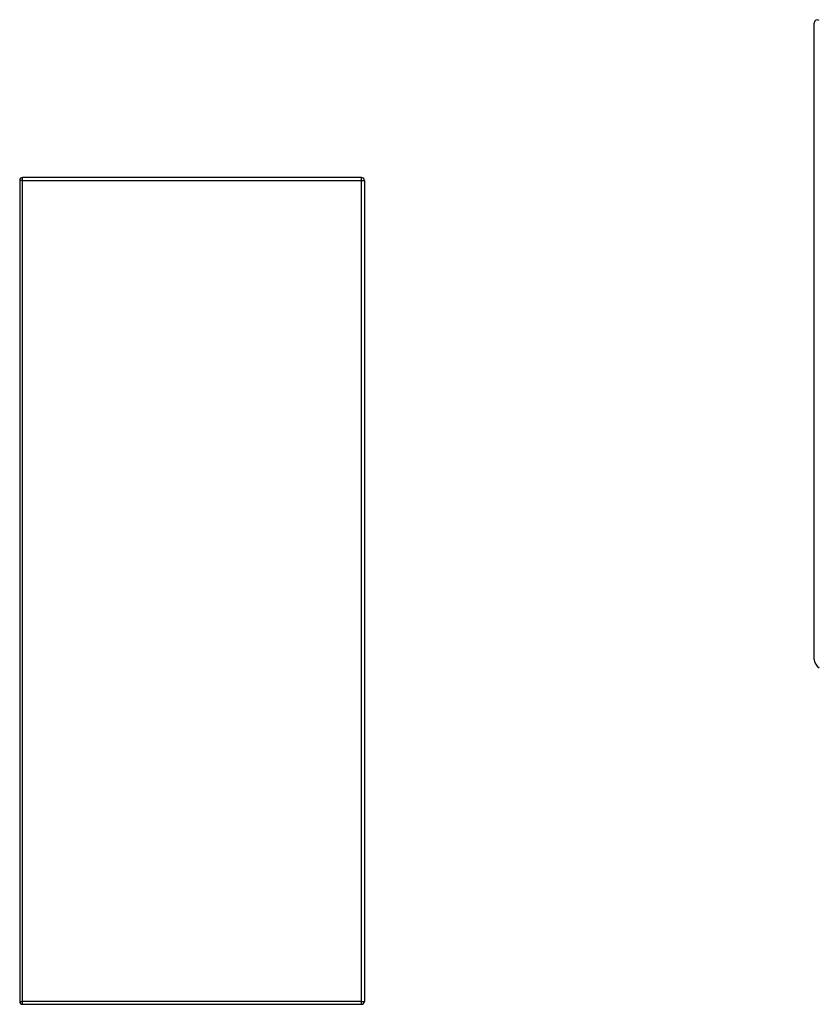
# Model space of a CAD drawing. Header units: inches. Extents: x 16 to 163, y 13 to 104.
# Tile 39 of 55: x 115 to 138, y 48 to 76. Entities that reach past the tile are written whole.
import ezdxf

# ---------------------------------------------------------------- set-up
doc = ezdxf.new("R2010")
doc.units = ezdxf.units.IN
doc.header["$MEASUREMENT"] = 0
doc.layers.add('Visible Edges(ANSI)', color=7, linetype='Continuous', lineweight=25)
doc.layers.add('Visible Tangent Edges(ANSI)', color=7, linetype='Continuous', lineweight=25)

msp = doc.modelspace()

# ---------------------------------------------------------------- linework, layer by layer
at = {"layer": 'Visible Edges(ANSI)'}
for p, q in [((138.341, 57.737), (138.341, 76.2)), ((115.288, 71.642), (115.288, 47.81)), ((125.204, 71.726), (115.372, 71.726)), ((125.288, 71.642), (125.288, 47.81)), ((115.372, 47.726), (125.204, 47.726))]:
    msp.add_line(p, q, dxfattribs=at)
for centre, start, end in [((115.372, 71.642), 90, 180), ((125.204, 71.642), 0, 90), ((115.372, 47.81), 180, 270), ((125.204, 47.81), 270, 0)]:
    msp.add_arc(centre, 0.084, start, end, dxfattribs=at)
for centre, start_param, end_param in [((138.48, 76.12), 5.499721, 7.070517), ((138.48, 57.657), 0.787332, 2.358128)]:
    msp.add_ellipse(centre, major_axis=(-0.098, 0.171), ratio=0.578093, start_param=start_param, end_param=end_param, dxfattribs=at)
at = {"layer": 'Visible Tangent Edges(ANSI)'}
for p, q in [((115.372, 71.642), (115.288, 71.642)), ((115.372, 71.642), (115.372, 71.726)), ((115.372, 47.81), (115.372, 71.642)), ((115.372, 71.642), (125.204, 71.642)), ((125.204, 71.642), (125.204, 71.726)), ((125.204, 71.642), (125.288, 71.642)), ((125.204, 47.81), (125.204, 71.642)), ((115.288, 47.81), (115.372, 47.81)), ((115.372, 47.726), (115.372, 47.81)), ((125.204, 47.81), (115.372, 47.81)), ((125.204, 47.726), (125.204, 47.81)), ((125.204, 47.81), (125.288, 47.81))]:
    msp.add_line(p, q, dxfattribs=at)

doc.saveas('drawing.dxf')
